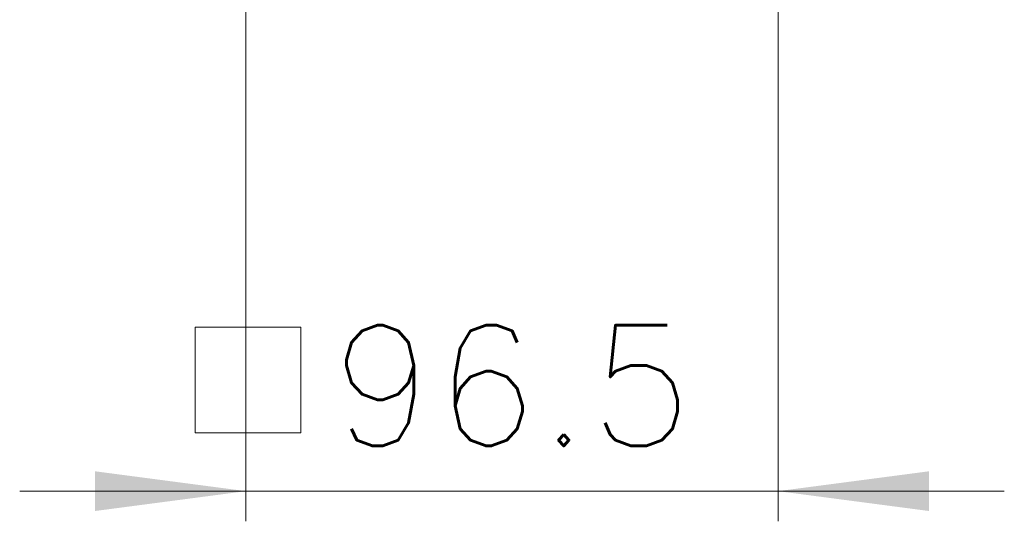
# Model space of a CAD drawing. Extents: x 0 to 1588, y 0 to 1123.
# Tile 15 of 24: x 151 to 330, y 527 to 618. Entities that reach past the tile are written whole.
import ezdxf
from ezdxf.enums import TextEntityAlignment as Align

# ---------------------------------------------------------------- set-up
doc = ezdxf.new("R2010")
doc.units = 0
doc.header["$LTSCALE"] = 18.9
doc.header["$MEASUREMENT"] = 0
doc.layers.add('12100_RIGHT_DIM', color=7, linetype='CONTINUOUS')
doc.styles.get("Standard").update_dxf_attribs({"font": 'txt.shx'})

msp = doc.modelspace()

# ---------------------------------------------------------------- linework, layer by layer
at = {"layer": '12100_RIGHT_DIM', "color": 7, "linetype": 'CONTINUOUS', "lineweight": 13}
for p, q in [((192.262805, 650.282331), (192.262805, 526.508331)), ((288.762805, 526.508331), (288.762805, 650.282331)), ((183.056805, 542.582331), (183.056805, 561.734331)), ((183.056805, 561.734331), (202.208805, 561.734331)), ((202.208805, 561.734331), (202.208805, 542.582331)), ((202.208805, 542.582331), (183.056805, 542.582331)), ((151.222805, 531.980331), (329.802805, 531.980331))]:
    msp.add_line(p, q, dxfattribs=at)
for points in [[(164.902805, 528.378319), (192.262805, 531.980331), (164.902805, 535.582343), (192.262805, 531.980331)], [(316.122805, 535.582343), (288.762805, 531.980331), (316.122805, 528.378319), (288.762805, 531.980331)]]:
    msp.add_solid(points, dxfattribs=at)

# ---------------------------------------------------------------- texts
msp.add_text('96.5', height=21.888, dxfattribs=at).set_placement((240.512805, 540.188331), align=Align.CENTER)

doc.saveas('drawing.dxf')
